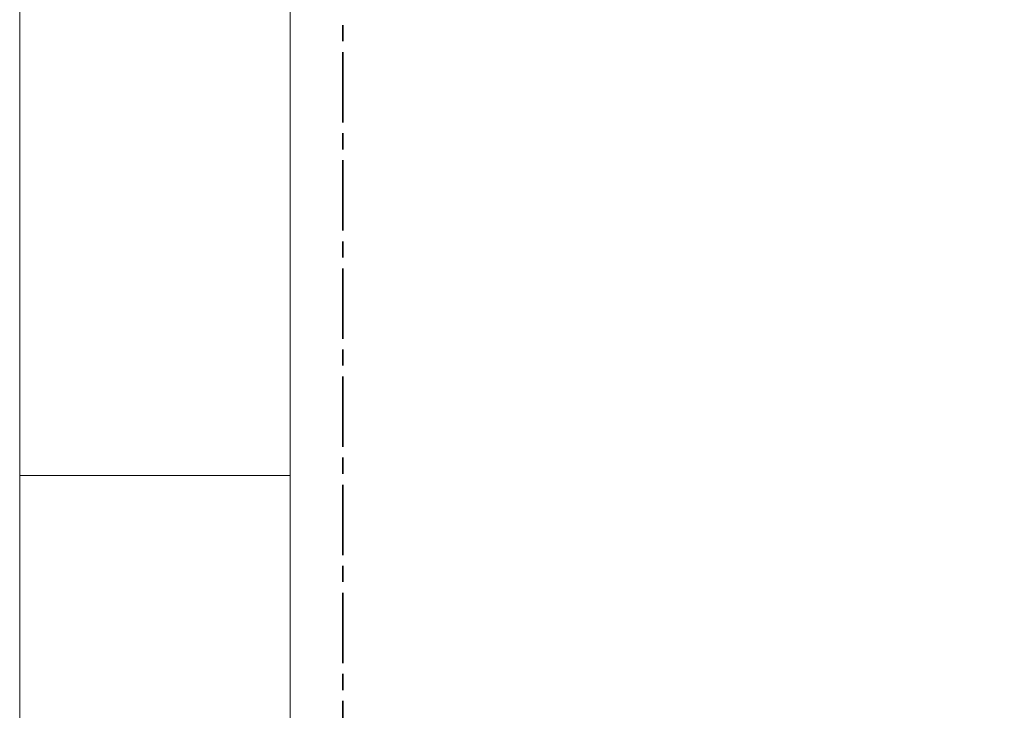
# Model space of a CAD drawing. Header units: millimetres. Extents: x 0 to 203, y 0 to 47.
# Tile 119 of 196: x 136.6 to 143.76, y 9.95 to 14.98. Entities that reach past the tile are written whole.
import ezdxf

# ---------------------------------------------------------------- set-up
doc = ezdxf.new("R2010")
doc.units = ezdxf.units.MM
doc.layers.add('PDF_Geomertry', color=7, linetype='Continuous')

msp = doc.modelspace()

# ---------------------------------------------------------------- linework, layer by layer
at = {"layer": 'PDF_Geomertry', "lineweight": 15}
for points in [[(136.5963, 0.0035), (202.8143, 0.0035), (202.8143, 46.7735), (136.5963, 46.7735), (136.5963, 0.0035)], [(138.5652, 0.3971), (202.4207, 0.3971), (202.4207, 46.3799), (138.5652, 46.3799), (138.5652, 0.3971)]]:
    msp.add_lwpolyline(points, close=True, dxfattribs=at)
at = {"layer": 'PDF_Geomertry', "lineweight": 35}
for points in [[(138.949, 14.8179), (138.949, 14.936)], [(138.949, 14.2276), (138.949, 14.7396)], [(138.949, 14.0304), (138.949, 14.1485)], [(138.949, 13.4401), (138.949, 13.9521)], [(138.949, 13.2429), (138.949, 13.361)], [(138.949, 12.6526), (138.949, 13.1646)], [(138.949, 12.4562), (138.949, 12.5743)], [(138.949, 11.8651), (138.949, 12.3771)], [(138.949, 11.6688), (138.949, 11.7868)], [(138.949, 11.0776), (138.949, 11.5896)], [(138.949, 10.8813), (138.949, 10.9993)], [(138.949, 10.291), (138.949, 10.8026)], [(138.949, 10.0938), (138.949, 10.2118)], [(138.949, 9.5035), (138.949, 10.0151)]]:
    msp.add_lwpolyline(points, dxfattribs=at)
at = {"layer": 'PDF_Geomertry', "lineweight": 15}
msp.add_lwpolyline([(136.5963, 11.6568), (138.5652, 11.6568)], dxfattribs=at)

doc.saveas('drawing.dxf')
